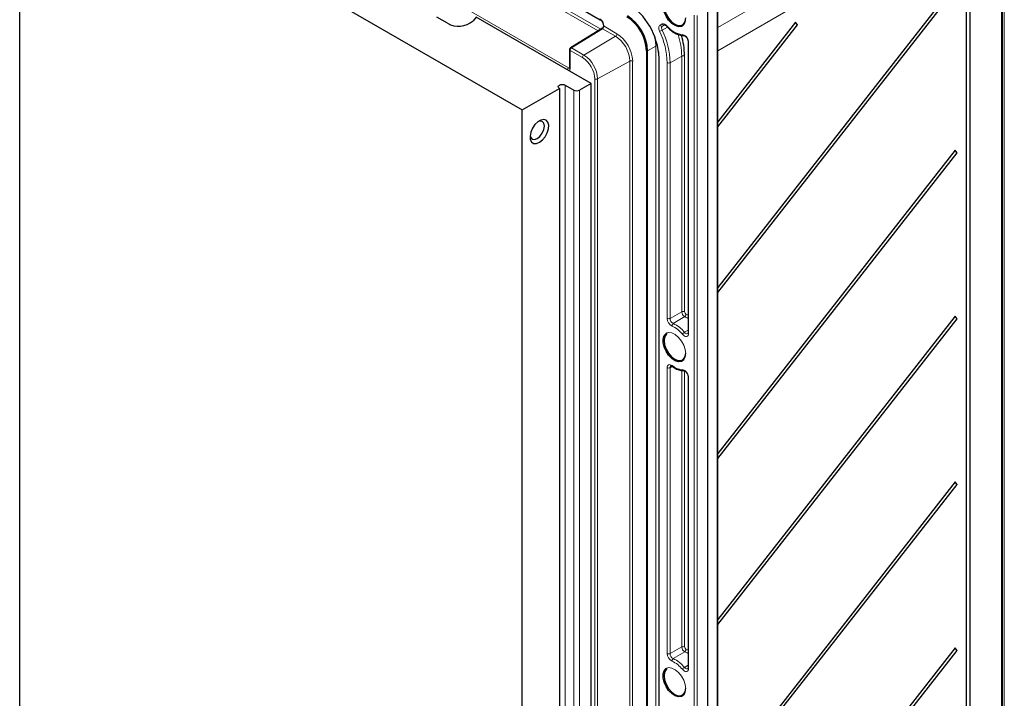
# Paper-space layout 'Blatt2' of a CAD drawing. Header units: millimetres. Extents: x 5 to 418, y 2 to 292.
# Tile 50 of 54: x 258 to 339, y 164 to 220. Entities that reach past the tile are written whole.
import ezdxf

# ---------------------------------------------------------------- set-up
doc = ezdxf.new("R2010")
doc.units = ezdxf.units.MM

psp = doc.layouts.new('Blatt2')

# ---------------------------------------------------------------- linework, layer by layer
at = {"color": 7, "linetype": 'Continuous', "lineweight": 25}
for p, q in [((257.707, 236.116), (298.955, 212.304)), ((257.707, 126.427), (257.707, 236.116)), ((338.326, 127.145), (338.326, 230.651)), ((335.418, 227.645), (335.418, 125.686)), ((335.725, 125.869), (335.725, 227.828)), ((294.275, 226.105), (305.353, 219.709)), ((334.504, 222.616), (315.017, 197.727)), ((315.017, 197.318), (334.655, 222.4)), ((315.017, 82.278), (315.017, 221.09)), ((292.815, 219.413), (291.943, 219.917)), ((295.191, 219.919), (294.922, 219.61)), ((304.612, 214.481), (295.191, 219.919)), ((314.157, 220.537), (314.157, 81.725)), ((305.621, 219.245), (305.621, 219.161)), ((321.406, 219.496), (315.017, 211.335)), ((315.017, 210.926), (321.557, 219.279)), ((321.557, 219.279), (321.406, 219.496)), ((305.542, 219.019), (302.921, 217.398)), ((312.575, 217.916), (312.575, 194.037)), ((302.842, 217.257), (302.842, 215.76)), ((310.177, 216.591), (310.177, 88.122)), ((302.49, 214.345), (303.197, 213.937)), ((304.612, 214.481), (303.669, 213.937)), ((304.612, 104.792), (304.612, 214.481)), ((298.955, 212.304), (302.019, 214.073)), ((302.019, 214.073), (302.019, 104.384)), ((298.955, 102.615), (298.955, 212.304)), ((334.504, 209.007), (315.017, 184.118)), ((315.017, 183.709), (334.655, 208.791)), ((334.655, 208.791), (334.504, 209.007)), ((334.504, 195.398), (315.017, 170.509)), ((315.017, 170.1), (334.655, 195.182)), ((334.655, 195.182), (334.504, 195.398)), ((311.277, 191.264), (311.279, 191.263)), ((312.575, 190.426), (312.575, 166.547)), ((334.504, 181.789), (315.017, 156.9)), ((315.017, 156.491), (334.655, 181.573)), ((334.655, 181.573), (334.504, 181.789)), ((334.504, 168.18), (315.017, 143.291)), ((334.655, 167.964), (334.504, 168.18)), ((315.017, 142.882), (334.655, 167.964))]:
    psp.add_line(p, q, dxfattribs=at)
at = {"color": 7, "linetype": 'Continuous', "lineweight": 18}
for p, q in [((338.4, 234.462), (338.4, 127.898)), ((338.536, 127.073), (338.536, 234.378)), ((315.017, 219.072), (337.482, 232.053)), ((338.307, 230.624), (315.017, 217.167)), ((338.307, 127.118), (338.307, 230.624)), ((295.32, 224.765), (305.412, 218.939)), ((305.187, 218.799), (295.204, 224.562)), ((289.336, 223.514), (302.771, 215.758)), ((314.97, 82.211), (314.97, 221.023)), ((313.082, 81.257), (313.082, 220.069)), ((313.316, 220.068), (313.316, 81.256)), ((305.67, 219.177), (305.67, 219.174)), ((305.674, 219.172), (306.733, 218.561)), ((310.275, 219.268), (310.436, 219.361)), ((310.887, 219.107), (310.45, 218.856)), ((310.636, 219.284), (310.475, 219.191)), ((310.641, 219.282), (310.475, 219.191)), ((305.558, 218.969), (303.007, 217.392)), ((304.02, 216.807), (306.617, 218.358)), ((306.617, 218.358), (305.558, 218.969)), ((309.255, 217.161), (309.929, 217.537)), ((309.929, 89.068), (309.929, 217.537)), ((312.623, 217.848), (312.623, 193.969)), ((302.891, 217.189), (302.891, 215.692)), ((303.904, 216.604), (302.891, 217.189)), ((303.007, 217.392), (304.02, 216.807)), ((309.161, 88.692), (309.161, 217.161)), ((309.255, 217.161), (309.255, 88.692)), ((310.163, 89.067), (310.163, 217.071)), ((312.057, 216.717), (311.093, 216.18)), ((312.057, 195.741), (312.057, 216.717)), ((312.29, 216.771), (312.29, 216.716)), ((312.29, 216.716), (312.29, 195.74)), ((307.794, 216.32), (305.151, 214.847)), ((307.794, 106.359), (307.794, 216.32)), ((308.027, 216.319), (308.027, 106.358)), ((310.197, 216.564), (310.197, 88.094)), ((310.86, 195.205), (310.86, 216.181)), ((311.093, 216.18), (311.093, 195.204)), ((302.771, 215.758), (302.842, 215.802)), ((302.49, 214.345), (302.49, 104.656)), ((304.918, 104.888), (304.918, 214.849)), ((305.151, 214.847), (305.151, 104.887)), ((303.197, 104.248), (303.197, 213.937)), ((303.669, 213.937), (303.669, 104.248)), ((312.057, 195.741), (311.093, 195.204)), ((312.303, 195.35), (311.358, 194.783)), ((312.575, 194.236), (312.279, 194.063)), ((310.86, 167.715), (310.86, 191.159)), ((311.281, 191.262), (311.093, 191.157)), ((311.093, 191.157), (311.093, 167.713)), ((312.057, 168.251), (312.057, 190.933)), ((312.29, 190.897), (312.29, 168.249)), ((312.623, 190.358), (312.623, 166.479)), ((312.057, 168.251), (311.093, 167.713)), ((312.303, 167.86), (311.358, 167.293)), ((312.575, 166.746), (312.279, 166.573))]:
    psp.add_line(p, q, dxfattribs=at)
at = {"color": 7, "linetype": 'Continuous', "lineweight": 25, "flags": 128}
for points in [[(312.095, 219.187), (312.027, 219.157), (311.787, 219.136), (311.516, 219.221), (311.24, 219.404), (310.981, 219.671), (310.764, 219.996), (310.608, 220.351), (310.526, 220.704), (310.526, 221.025), (310.608, 221.284), (310.764, 221.458), (310.843, 221.5)], [(310.869, 221.443), (310.779, 221.373), (310.653, 221.161), (310.61, 220.87), (310.653, 220.53), (310.779, 220.173), (310.974, 219.834), (311.221, 219.547), (311.494, 219.339), (311.767, 219.232), (312.014, 219.234), (312.209, 219.347), (312.335, 219.559), (312.378, 219.85), (312.378, 219.85)], [(302.019, 214.073), (301.947, 214.135), (301.921, 214.209), (301.947, 214.282), (302.019, 214.345), (302.127, 214.387), (302.254, 214.401), (302.382, 214.387), (302.49, 214.345)], [(300.369, 209.65), (300.618, 209.841), (300.839, 210.108), (301.01, 210.421), (301.111, 210.746), (301.132, 211.048), (301.07, 211.295), (300.932, 211.459), (300.733, 211.523), (300.495, 211.48), (300.243, 211.334), (300.004, 211.102), (299.805, 210.808), (299.667, 210.485), (299.605, 210.167), (299.626, 209.889), (299.728, 209.681), (299.898, 209.565), (300.12, 209.554), (300.369, 209.65)], [(300.192, 209.956), (300.418, 210.138), (300.609, 210.396), (300.737, 210.69), (300.781, 210.977), (300.737, 211.211), (300.609, 211.358), (300.418, 211.395), (300.275, 211.358)], [(299.609, 210.204), (299.648, 210.062), (299.775, 209.915), (299.967, 209.878), (300.192, 209.956)], [(312.095, 191.697), (312.027, 191.667), (311.787, 191.646), (311.516, 191.73), (311.24, 191.914), (310.981, 192.18), (310.764, 192.505), (310.608, 192.86), (310.526, 193.214), (310.526, 193.534), (310.608, 193.793), (310.764, 193.968), (310.843, 194.01)], [(310.869, 193.952), (310.779, 193.883), (310.653, 193.671), (310.61, 193.38), (310.653, 193.04), (310.779, 192.683), (310.974, 192.344), (311.221, 192.057), (311.494, 191.849), (311.767, 191.742), (312.014, 191.744), (312.209, 191.857), (312.335, 192.069), (312.378, 192.36), (312.378, 192.36)], [(312.095, 164.206), (312.027, 164.177), (311.787, 164.155), (311.516, 164.24), (311.24, 164.424), (310.981, 164.69), (310.764, 165.015), (310.608, 165.37), (310.526, 165.724), (310.526, 166.044), (310.608, 166.303), (310.764, 166.478), (310.843, 166.519)], [(310.869, 166.462), (310.779, 166.392), (310.653, 166.18), (310.61, 165.89), (310.653, 165.55), (310.779, 165.193), (310.974, 164.854), (311.221, 164.567), (311.494, 164.359), (311.767, 164.251), (312.014, 164.254), (312.209, 164.367), (312.335, 164.579), (312.378, 164.869), (312.378, 164.869)]]:
    psp.add_lwpolyline(points, dxfattribs=at)
at = {"color": 7, "linetype": 'Continuous', "lineweight": 18, "flags": 128}
for points in [[(310.239, 218.765), (310.207, 218.845), (310.185, 218.924), (310.174, 219.001), (310.174, 219.073), (310.184, 219.137), (310.205, 219.192), (310.236, 219.236), (310.275, 219.268)], [(310.475, 219.191), (310.448, 219.17), (310.428, 219.14), (310.414, 219.104), (310.407, 219.061), (310.407, 219.013), (310.415, 218.962), (310.429, 218.909), (310.45, 218.856)], [(310.837, 219.21), (310.829, 219.193), (310.826, 219.179), (310.828, 219.169), (310.83, 219.167)], [(312.403, 195.561), (312.531, 195.501), (312.575, 195.478)], [(310.843, 194.01), (310.981, 194.043), (311.24, 194.01), (311.516, 193.875), (311.787, 193.647), (312.027, 193.348), (312.216, 193.004), (312.337, 192.646), (312.378, 192.305)], [(312.279, 194.063), (312.335, 194.006), (312.394, 193.965), (312.453, 193.942), (312.508, 193.938), (312.555, 193.954)], [(312.623, 193.969), (312.612, 193.872), (312.578, 193.796), (312.524, 193.743), (312.453, 193.72), (312.371, 193.725), (312.282, 193.76), (312.192, 193.823), (312.108, 193.908)], [(310.86, 191.159), (310.868, 191.24), (310.891, 191.308), (310.929, 191.361), (310.98, 191.395), (311.041, 191.409), (311.11, 191.403), (311.183, 191.376), (311.258, 191.331)], [(312.403, 168.071), (312.531, 168.011), (312.575, 167.988)], [(310.843, 166.519), (310.981, 166.552), (311.24, 166.52), (311.516, 166.384), (311.787, 166.157), (312.027, 165.858), (312.216, 165.514), (312.337, 165.156), (312.378, 164.815)], [(312.279, 166.573), (312.335, 166.516), (312.394, 166.475), (312.453, 166.452), (312.508, 166.448), (312.555, 166.464)], [(312.623, 166.479), (312.612, 166.382), (312.578, 166.305), (312.524, 166.253), (312.453, 166.229), (312.371, 166.235), (312.282, 166.27), (312.192, 166.332), (312.108, 166.417)]]:
    psp.add_lwpolyline(points, dxfattribs=at)
at = {"color": 7, "linetype": 'Continuous', "lineweight": 25}
for centre, radius, start, end in [((304.467, 216.303), 5.736, 2.60548, 57.39452), ((305.68, 217.003), 3.485, 2.60548, 57.39452), ((305.671, 216.998), 3.588, 2.60548, 57.39452), ((293.725, 221.051), 1.873, 240.92191, 309.73148), ((321.733, 219.578), 0.347, 195.49319, 239.50006), ((306.178, 216.64), 6.114, 1.22787, 17.00975), ((303.009, 217.257), 0.167, 121.72906, 180), ((310.21, 216.588), 0.033, 115.38794, 174.63803), ((303.433, 214.392), 0.512, 242.60967, 297.39033), ((334.831, 209.09), 0.347, 195.49319, 239.50006), ((334.831, 195.481), 0.347, 195.49319, 239.50006), ((334.831, 181.872), 0.347, 195.49319, 239.50006), ((334.831, 168.263), 0.347, 195.49319, 239.50006)]:
    psp.add_arc(centre, radius, start, end, dxfattribs=at)
at = {"color": 7, "linetype": 'Continuous', "lineweight": 18}
for centre, radius, start, end in [((304.907, 219.142), 0.764, 2.60548, 57.39452), ((305.417, 219.182), 0.253, 303.37833, 358.34851), ((305.418, 219.184), 0.257, 303.22971, 357.34769), ((305.705, 219.254), 0.0845, 186.91209, 245.46319), ((310.415, 219.333), 0.154, 204.9599, 292.52143), ((310.537, 219.023), 0.353, 31.87735, 106.59304), ((310.576, 219.426), 0.154, 204.9599, 292.52143), ((312.264, 220.286), 1.788, 217.02089, 264.98741), ((311.741, 219.722), 0.641, 303.47008, 6.61952), ((306.476, 218.573), 0.257, 303.22971, 357.34769), ((305.239, 216.204), 2.557, 2.60548, 57.39452), ((305.217, 216.191), 2.813, 2.60548, 57.39452), ((306.86, 217.474), 3.07, 1.18044, 20.8596), ((309.948, 219.73), 1.008, 286.73679, 299.85649), ((304.509, 216.022), 6.352, 1.43627, 25.58906), ((304.516, 216.015), 6.579, 1.43627, 25.58906), ((306.001, 216.627), 6.056, 0.85071, 18.09126), ((311.958, 217.857), 0.665, 359.27745, 76.99727), ((312.238, 218.541), 0.135, 195.56493, 265.95626), ((310.044, 217.31), 0.255, 83.70213, 116.7739), ((312.654, 217.922), 0.0801, 184.29751, 247.17396), ((302.922, 217.262), 0.0801, 184.12934, 247.1908), ((303.148, 217.177), 0.257, 123.22971, 177.34769), ((302.959, 217.326), 0.0812, 53.48924, 117.32586), ((304.161, 216.592), 0.257, 123.22971, 177.34769), ((302.695, 214.736), 2.458, 2.60548, 57.39452), ((309.209, 217.253), 0.103, 242.65648, 296.76622), ((312.172, 216.488), 0.257, 62.65648, 116.76622), ((302.718, 214.748), 2.202, 2.60548, 57.39452), ((307.909, 216.091), 0.257, 62.65648, 116.76622), ((310.209, 216.593), 0.032, 184.12934, 247.1908), ((310.978, 216.409), 0.257, 242.65648, 296.76622), ((302.914, 215.542), 0.26, 123.36554, 165.6151), ((302.922, 215.765), 0.0801, 184.12934, 247.1908), ((305.036, 215.077), 0.257, 242.65648, 296.76622), ((312.172, 195.511), 0.257, 62.65648, 116.76622), ((312.517, 195.758), 0.46, 182.10479, 242.32367), ((312.501, 195.747), 0.21, 182.10479, 242.32367), ((311.604, 195.232), 0.745, 182.10479, 242.32367), ((310.978, 195.433), 0.257, 242.65648, 296.76622), ((311.588, 195.222), 0.495, 182.10479, 242.32367), ((312.172, 195.541), 0.231, 304.3197, 4.87948), ((311.535, 193.554), 1.953, 57.83207, 66.83871), ((311.489, 194.592), 0.231, 124.3197, 184.87948), ((310.268, 192.432), 2.359, 38.73543, 65.17653), ((310.285, 192.464), 2.555, 38.73543, 65.17653), ((312.562, 193.58), 0.56, 120.41737, 144.19946), ((312.654, 194.043), 0.0801, 184.12934, 247.1908), ((311.741, 192.231), 0.641, 303.47008, 6.61952), ((310.978, 191.387), 0.257, 242.65648, 296.76622), ((311.255, 191.175), 0.163, 124.20746, 186.17942), ((311.324, 191.314), 0.0679, 165.61642, 226.91571), ((312.151, 192.431), 1.417, 230.93348, 268.25091), ((311.958, 190.367), 0.665, 359.27745, 76.99727), ((312.238, 191.051), 0.135, 195.56493, 265.95626), ((312.654, 190.432), 0.0801, 184.29751, 247.17396), ((312.172, 168.021), 0.257, 62.65648, 116.76622), ((312.517, 168.267), 0.46, 182.10479, 242.32367), ((312.501, 168.257), 0.21, 182.10479, 242.32367), ((311.604, 167.742), 0.745, 182.10479, 242.32367), ((310.978, 167.943), 0.257, 242.65648, 296.76622), ((311.588, 167.732), 0.495, 182.10479, 242.32367), ((312.172, 168.051), 0.231, 304.3197, 4.87948), ((311.535, 166.064), 1.953, 57.83207, 66.83871), ((311.489, 167.102), 0.231, 124.3197, 184.87948), ((310.268, 164.941), 2.359, 38.73543, 65.17653), ((310.285, 164.974), 2.555, 38.73543, 65.17653), ((312.562, 166.09), 0.56, 120.41737, 144.19946), ((312.654, 166.553), 0.0801, 184.12934, 247.1908), ((311.741, 164.741), 0.641, 303.47008, 6.61952)]:
    psp.add_arc(centre, radius, start, end, dxfattribs=at)
for centre, major_axis, ratio, start_param, end_param in [((305.788, 218.975), (-0.159, 0.206), 0.236594, 5.794251, 6.55935), ((305.674, 218.9), (-0.167, 0.289), 0.577206, 5.498021, 5.515169), ((305.788, 218.975), (0.259, -0.027), 0.236674, 2.845001, 3.630466), ((305.556, 218.832), (-0.079, 0.147), 0.576503, 5.515406, 5.532555), ((302.773, 215.896), (-0.079, 0.147), 0.576503, 2.373814, 3.17003), ((302.655, 215.828), (-0.167, 0.289), 0.577206, 3.001226, 3.92692)]:
    psp.add_ellipse(centre, major_axis=major_axis, ratio=ratio, start_param=start_param, end_param=end_param, dxfattribs=at)
at = {"color": 7, "linetype": 'Continuous', "lineweight": 25}
for points, knots in [([(305.353, 219.709), (305.372, 219.697), (305.415, 219.669), (305.488, 219.592), (305.557, 219.487), (305.604, 219.374), (305.62, 219.291), (305.621, 219.255), (305.621, 219.245)], [0, 0, 0, 0, 0.147847, 0.337171, 0.539203, 0.74667, 0.932863, 1, 1, 1, 1]), ([(305.62, 219.157), (305.619, 219.14), (305.615, 219.103), (305.588, 219.054), (305.558, 219.031), (305.544, 219.021)], [0, 0, 0, 0, 0.308608, 0.681393, 1, 1, 1, 1]), ([(310.638, 219.285), (310.638, 219.285), (310.638, 219.286), (310.666, 219.287), (310.731, 219.257), (310.789, 219.211), (310.821, 219.176), (310.83, 219.167)], [0, 0, 0, 0, 0.1659447, 0.4380362, 0.6680028, 0.9114084, 1, 1, 1, 1]), ([(310.83, 219.167), (310.884, 219.108), (311.043, 218.936), (311.33, 218.702), (311.683, 218.505), (311.988, 218.412), (312.166, 218.408), (312.231, 218.406)], [0, 0, 0, 0, 0.127425, 0.370003, 0.614328, 0.860133, 1, 1, 1, 1]), ([(312.231, 218.406), (312.238, 218.406), (312.254, 218.405), (312.312, 218.382), (312.385, 218.325), (312.461, 218.237), (312.525, 218.128), (312.568, 218.01), (312.572, 217.947), (312.575, 217.916)], [0, 0, 0, 0, 0.1128789, 0.244281, 0.3838366, 0.5324241, 0.6894593, 0.8487357, 1, 1, 1, 1]), ([(302.842, 215.76), (302.841, 215.751), (302.84, 215.736), (302.84, 215.736), (302.84, 215.737)], [0, 0, 0, 0, 0.588062, 1, 1, 1, 1]), ([(312.575, 194.037), (312.573, 194.018), (312.571, 193.977), (312.556, 193.954), (312.556, 193.955), (312.556, 193.955)], [0, 0, 0, 0, 0.311895, 0.693589, 1, 1, 1, 1]), ([(311.164, 191.31), (311.164, 191.31), (311.165, 191.311), (311.17, 191.314), (311.223, 191.301), (311.262, 191.275), (311.277, 191.264)], [0, 0, 0, 0, 0.0112344, 0.4462164, 0.7735773, 1, 1, 1, 1]), ([(311.277, 191.264), (311.338, 191.223), (311.514, 191.101), (311.805, 190.97), (312.063, 190.916), (312.199, 190.916), (312.231, 190.916)], [0, 0, 0, 0, 0.191882, 0.557862, 0.895288, 1, 1, 1, 1]), ([(312.231, 190.916), (312.238, 190.916), (312.254, 190.915), (312.312, 190.891), (312.385, 190.835), (312.461, 190.747), (312.525, 190.638), (312.568, 190.52), (312.572, 190.457), (312.575, 190.426)], [0, 0, 0, 0, 0.112879, 0.244281, 0.383837, 0.532424, 0.689459, 0.848736, 1, 1, 1, 1]), ([(312.575, 166.547), (312.573, 166.528), (312.571, 166.487), (312.556, 166.464), (312.556, 166.464), (312.556, 166.465)], [0, 0, 0, 0, 0.311895, 0.693589, 1, 1, 1, 1])]:
    psp.add_open_spline(points, degree=3, knots=knots, dxfattribs=at)

doc.saveas('drawing.dxf')
